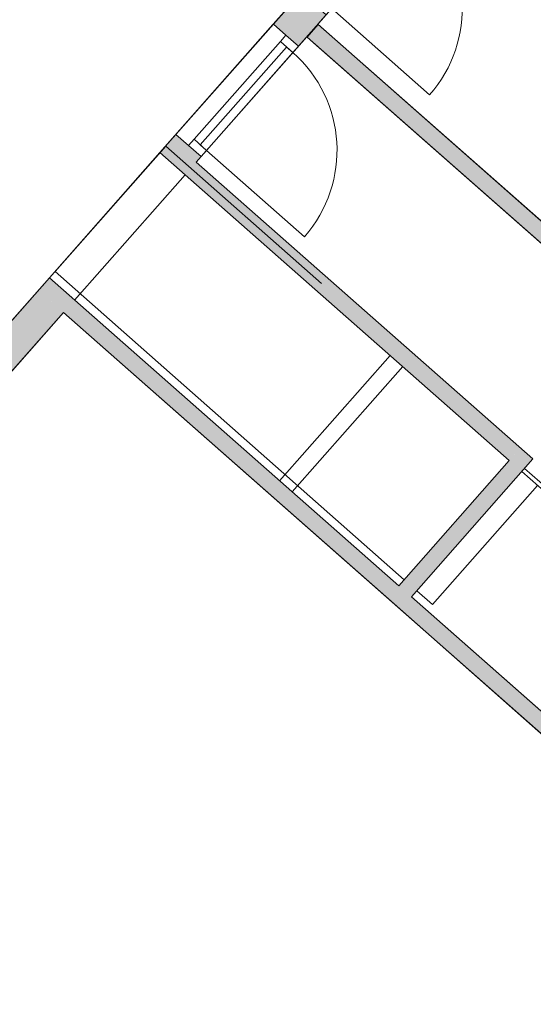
# Model space of a CAD drawing. Header units: millimetres. Extents: x 1158 to 98602, y 910 to 113498.
# Tile 25 of 30: x 85981 to 89052, y 93915 to 99802. Entities that reach past the tile are written whole.
import ezdxf

# ---------------------------------------------------------------- set-up
doc = ezdxf.new("R2010")
doc.units = ezdxf.units.MM
for name, color, linetype, lineweight in [('A--A2__Ruwbouw', 8, 'Continuous', 9), ('A--L$01A__Algemeen', 7, 'Continuous', 9), ('A--L21__Buitenwanden', 3, 'Continuous', 9), ('A--L22__Binnenwanden', 2, 'Continuous', 9), ('A--L23__Vloeren', 3, 'Continuous', 9), ('A--L24__TrapenHellingen', 1, 'Continuous', 9), ('A--L3__Afbouw', 2, 'Continuous', 9), ('A--LD30__DetailPenMiddel', 3, 'Continuous', 9), ('A--LR9__AlgVoorz', 7, 'Continuous', 9)]:
    doc.layers.add(name, color=color, linetype=linetype, lineweight=lineweight)

# ---------------------------------------------------------------- blocks, each defined once
blk = doc.blocks.new('32_DO_WB_vo deur enkel1 - vo 2-1929187-DO-Begane grond - nieuwe situatie - plafond')
at = {"layer": 'A--L$01A__Algemeen'}
blk.add_line((510, 100), (510, 880), dxfattribs=at)
blk.add_arc((510, 100), 780, 90, 180, dxfattribs=at)
at = {"layer": 'A--L3__Afbouw'}
for p, q in [((-320, 100), (-320, 0)), ((-270, 100), (-320, 100)), ((510, 100), (-270, 100)), ((-270, 100), (-270, 50)), ((-270, 100), (-270, 0)), ((510, 50), (510, 100)), ((510, 0), (510, 100)), ((510, 100), (560, 100)), ((560, 100), (560, 0)), ((-320, 0), (-270, 0)), ((510, 50), (-270, 50)), ((-270, 0), (510, 0)), ((560, 0), (510, 0))]:
    blk.add_line(p, q, dxfattribs=at)

msp = doc.modelspace()

# ---------------------------------------------------------------- hatches: boundary and pattern name
at = {"layer": 'A--A2__Ruwbouw'}
h = msp.add_hatch(color=10, dxfattribs=at)
h.paths.add_polyline_path([(87035.9, 98949.7), (87061.1, 98987), (86915.5, 99115.5), (86885.9, 99081.9), (86998, 98983.1)])
h.paths.add_polyline_path([(87647.9, 99642.8), (87813.7, 99830.7), (87663.8, 99963), (87497.9, 99775.2), (87572.9, 99709)])
h.paths.add_polyline_path([(88396.1, 100490.4), (89358.9, 101581), (89208.8, 101713.2), (88246.2, 100622.8), (88321.1, 100556.6)])
for points in [[(92186.4, 95744.2), (92252.5, 95819.3), (87765.2, 99772.8), (87699.1, 99697.8), (92169, 95759.6)], [(88908.5, 97166.6), (88974.6, 97241.6), (86885.9, 99081.9), (86819.7, 99006.9), (88443.6, 97576.2)], [(90731.7, 94095.1), (90797.9, 94170.2), (86158.4, 98257.8), (86092.2, 98182.9), (90653.1, 94164.4)], [(88323, 96350.7), (89049.6, 97175.5), (88974.6, 97241.6), (88247.9, 96416.8)]]:
    msp.add_hatch(color=10, dxfattribs=at).paths.add_polyline_path(points)
h = msp.add_hatch(color=10, dxfattribs=at)
h.paths.add_polyline_path([(77711.2, 88387.1), (77721.4, 88409.5), (77709.9, 88409.5)])
h.paths.add_polyline_path([(77719.6, 88419.4), (77754, 88435.6), (77789.2, 88480.6), (77794, 88508), (77780.6, 88552.6), (77765.3, 88572.3), (77749, 88586), (77698.7, 88596.7), (77709.3, 88419.4)])
h.paths.add_polyline_path([(77800.5, 88488.3), (86242.3, 98050.6), (86092.2, 98182.9), (77694.3, 88670.2), (77698.1, 88606.5), (77721.4, 88606.5), (77764.3, 88586), (77788.6, 88558.5), (77798, 88542.2), (77801.8, 88495.8)])

# ---------------------------------------------------------------- linework, layer by layer
at = {"layer": 'A--L21__Buitenwanden'}
for p, q in [((86819.7, 99006.9), (86158.4, 98257.8)), ((86308.5, 98125.6), (86969.8, 98874.7)), ((88196.5, 97793.8), (87535.2, 97044.8)), ((87610.3, 96978.6), (88271.6, 97727.7)), ((89000.2, 97119.4), (89975.1, 96260.5))]:
    msp.add_line(p, q, dxfattribs=at)
at = {"layer": 'A--L22__Binnenwanden', "lineweight": 15}
for p, q in [((87497.9, 99775.2), (87663.8, 99963)), ((87572.9, 99709), (87497.9, 99775.2)), ((87813.7, 99830.7), (87647.9, 99642.8)), ((87699.1, 99697.8), (87765.2, 99772.8)), ((87765.2, 99772.8), (89400.5, 98332)), ((90685.4, 97066.7), (87699.1, 99697.8)), ((86819.7, 99006.9), (86915.5, 99115.5)), ((86915.5, 99115.5), (86990.5, 99049.3)), ((88908.5, 97166.6), (86819.7, 99006.9)), ((87065.5, 98983.1), (87035.9, 98949.7)), ((87035.9, 98949.7), (89049.6, 97175.5)), ((82349.5, 93943.3), (86158.4, 98257.8)), ((86158.4, 98257.8), (88247.9, 96416.8)), ((86242.3, 98050.6), (77800.5, 88488.3)), ((90731.7, 94095.1), (86242.3, 98050.6)), ((88247.9, 96416.8), (88908.5, 97166.6)), ((89049.6, 97175.5), (88323, 96350.7)), ((88323, 96350.7), (89297.8, 95491.8))]:
    msp.add_line(p, q, dxfattribs=at)
at = {"layer": 'A--L22__Binnenwanden'}
msp.add_line((87497.9, 99775.2), (86915.5, 99115.5), dxfattribs=at)
at = {"layer": 'A--L23__Vloeren'}
msp.add_line((89958.4, 96241.5), (88983.5, 97100.5), dxfattribs=at)
at = {"layer": 'A--L24__TrapenHellingen'}
for p, q in [((86854.5, 99046.4), (86192.7, 98296.7)), ((86854.5, 99046.4), (87785.2, 98224.8)), ((86192.7, 98296.7), (88280.4, 96453.7)), ((89078.2, 97017.1), (88449.2, 96304.7)), ((88355.4, 96387.5), (88449.2, 96304.7))]:
    msp.add_line(p, q, dxfattribs=at)
at = {"layer": 'A--LD30__DetailPenMiddel'}
for p, q in [((86308.5, 98125.6), (86969.8, 98874.7)), ((86308.5, 98125.6), (86969.8, 98874.7)), ((86308.5, 98125.6), (86969.8, 98874.7)), ((88196.5, 97793.8), (87535.2, 97044.8))]:
    msp.add_line(p, q, dxfattribs=at)
at = {"layer": 'A--LR9__AlgVoorz', "flags": 128}
msp.add_lwpolyline([(82349.5, 93943.3), (86158.4, 98257.8), (88247.9, 96416.8), (88908.5, 97166.6), (86819.7, 99006.9), (87479.5, 99754.3), (87682, 99983.7), (89208.8, 101713.2), (86770.1, 103861.8), (85661.8, 102603.7)], dxfattribs=at)
for points in [[(90993.9, 100140.5), (89358.9, 101581), (87763.8, 99774.1), (89400.5, 98332), (90359.5, 99420.5)], [(88323, 96350.7), (89297.8, 95491.8), (90124.1, 96429.5), (90685.4, 97066.7), (90347.9, 97364.1), (89371.9, 98224), (87737.5, 99664), (87697.6, 99699.1), (87035.9, 98949.7), (89049.6, 97175.5)], [(77711.2, 88387.1), (78134.4, 81304.8), (81769.9, 85431.6), (83030.1, 86862), (83779.8, 86201.4), (90732.9, 94094.1), (90693.2, 94129.1), (90019.9, 94722.3), (89269.2, 95383.7), (88219.3, 96308.7), (86242.3, 98050.6), (82449.8, 93754.8)]]:
    msp.add_lwpolyline(points, close=True, dxfattribs=at)

# ---------------------------------------------------------------- block references
at = {"layer": 'A--L3__Afbouw', "rotation": 228.5616180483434}
for p in [(88109.4, 100316.7), (87361.1, 99469.1)]:
    msp.add_blockref('32_DO_WB_vo deur enkel1 - vo 2-1929187-DO-Begane grond - nieuwe situatie - plafond', p, dxfattribs=at)

doc.saveas('drawing.dxf')
